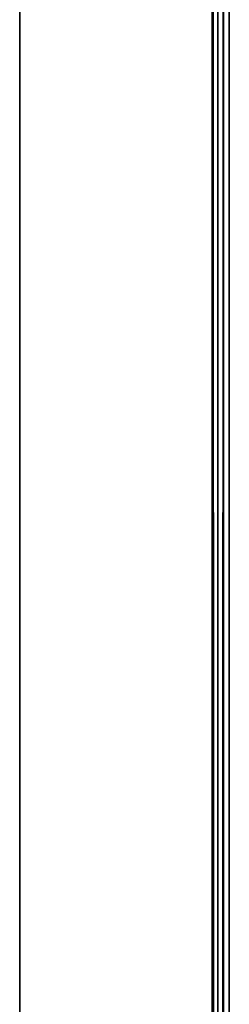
# Model space of a CAD drawing. Extents: x -300 to 306, y -600 to 600.
# Tile 26 of 33: x -300 to -282, y 340 to 426. Entities that reach past the tile are written whole.
import ezdxf

# ---------------------------------------------------------------- set-up
doc = ezdxf.new("R2010")
doc.units = 0
doc.header["$MEASUREMENT"] = 0

msp = doc.modelspace()

# ---------------------------------------------------------------- linework, layer by layer
for points in [[(-283, 599.5, 29.5), (-282.5, -600, 30), (-282.5, 600, 30)], [(-282.5, -600, -30), (-283, 599.5, -29.5), (-282.5, 600, -30)], [(-283, 600, -30), (-283, 600, 30), (-283, -600, -30)], [(-283, -600, -30), (-283, 600, 30), (-283, -600, 30)], [(-282.5, -600, -30), (-282.5, 600, -30), (-282, 506, -30)], [(-283, -599.5, 29.5), (-283, 599.5, 29.5), (-283, -599.5, -29.5)], [(-283, -599.5, -29.5), (-283, 599.5, 29.5), (-283, 599.5, -29.5)], [(-283, -599.5, 29.5), (-282.5, -600, 30), (-283, 599.5, 29.5)], [(-283, -599.5, -29.5), (-283, 599.5, -29.5), (-282.5, -600, -30)], [(-300, 591, -30), (-300, -591, -30), (-300, 591, 30)], [(-300, 591, 30), (-300, -591, -30), (-300, -591, 30)], [(-282.5, -600, -30), (-282, 506, -30), (-282, -506, -30)], [(-282, 506, -20), (-282, -506, -20), (-282, 506, -30)], [(-282, 506, -30), (-282, -506, -20), (-282, -506, -30)], [(-281.5, -505.5, -21), (-281.5, 505.5, -21), (-281.5, -505.5, -30)], [(-281.5, -505.5, -30), (-281.5, 505.5, -21), (-281.5, 505.5, -30)]]:
    msp.add_3dface(points)

doc.saveas('drawing.dxf')
